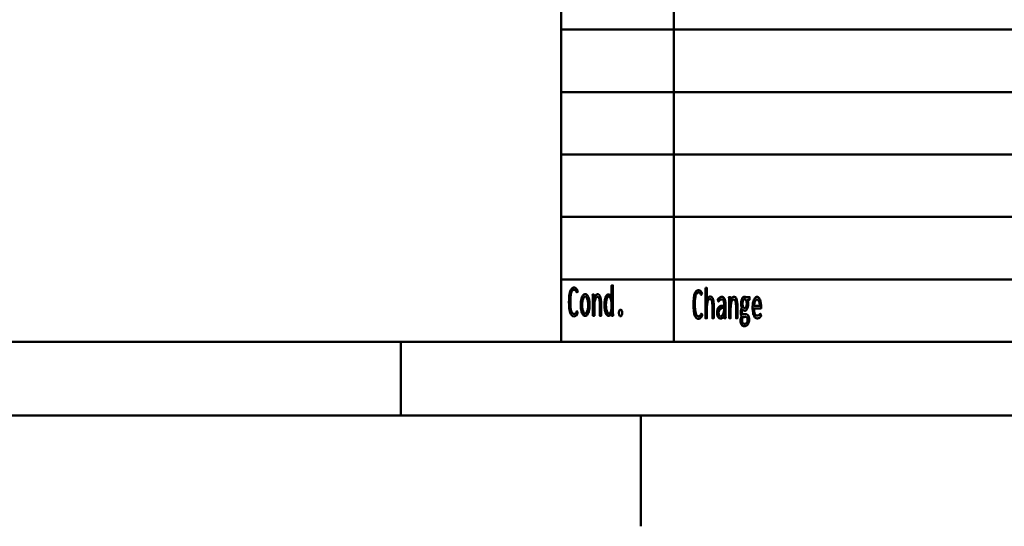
# Model space of a CAD drawing. Header units: millimetres. Extents: x 0 to 428, y 0 to 298.
# Tile 10 of 33: x 188 to 255, y 0 to 34. Entities that reach past the tile are written whole.
import ezdxf

# ---------------------------------------------------------------- set-up
doc = ezdxf.new("R2010")
doc.units = ezdxf.units.MM
doc.layers.add('am_0', color=7, linetype='Continuous', lineweight=50)
doc.layers.add('am_6', color=2, linetype='Continuous', lineweight=35)

# ---------------------------------------------------------------- blocks, each defined once
blk = doc.blocks.new('1_Drawing_frame_0_in_FDFneo150180C2125N1N4N_300Cl0__1203')
at = {"layer": 'am_0'}
for p, q in [((224.62, 12.5), (224.62, 67.49)), ((232.24, 50.57), (232.24, 12.5)), ((224.62, 33.65), (321.14, 33.65)), ((407.5, 29.42), (224.62, 29.42)), ((224.62, 25.19), (277.96, 25.19)), ((224.62, 20.96), (277.96, 20.96)), ((224.62, 16.73), (407.5, 16.73)), ((407.5, 12.5), (20, 12.5)), ((213.75, 7.5), (213.75, 12.5)), ((412.5, 7.5), (7.5, 7.5)), ((230, 7.5), (230, 7.42105)), ((230, 7.42105), (230, 7.34211)), ((230, 7.34211), (230, 7.26316)), ((230, 7.26316), (230, 7.18421)), ((230, 7.18421), (230, 7.10526)), ((230, 7.10526), (230, 7.02632)), ((230, 7.02632), (230, 6.94737)), ((230, 6.94737), (230, 6.86842)), ((230, 6.86842), (230, 6.78947)), ((230, 6.78947), (230, 6.71053)), ((230, 6.71053), (230, 6.63158)), ((230, 6.63158), (230, 6.55263)), ((230, 6.55263), (230, 6.47368)), ((230, 6.47368), (230, 6.39474)), ((230, 6.39474), (230, 6.31579)), ((230, 6.31579), (230, 6.23684)), ((230, 6.23684), (230, 6.15789)), ((230, 6.15789), (230, 6.07895)), ((230, 6.07895), (230, 6)), ((230, 6), (230, 5.92105)), ((230, 5.92105), (230, 5.84211)), ((230, 5.84211), (230, 5.76316)), ((230, 5.76316), (230, 5.68421)), ((230, 5.68421), (230, 5.60526)), ((230, 5.60526), (230, 5.52632)), ((230, 5.52632), (230, 5.44737)), ((230, 5.44737), (230, 5.36842)), ((230, 5.36842), (230, 5.28947)), ((230, 5.28947), (230, 5.21053)), ((230, 5.21053), (230, 5.13158)), ((230, 5.13158), (230, 5.05263)), ((230, 5.05263), (230, 4.97368)), ((230, 4.97368), (230, 4.89474)), ((230, 4.89474), (230, 4.81579)), ((230, 4.81579), (230, 4.73684)), ((230, 4.73684), (230, 4.65789)), ((230, 4.65789), (230, 4.57895)), ((230, 4.57895), (230, 4.5)), ((230, 4.5), (230, 4.42105)), ((230, 4.42105), (230, 4.34211)), ((230, 4.34211), (230, 4.26316)), ((230, 4.26316), (230, 4.18421)), ((230, 4.18421), (230, 4.10526)), ((230, 4.10526), (230, 4.02632)), ((230, 4.02632), (230, 3.94737)), ((230, 3.94737), (230, 3.86842)), ((230, 3.86842), (230, 3.78947)), ((230, 3.78947), (230, 3.71053)), ((230, 3.71053), (230, 3.63158)), ((230, 3.63158), (230, 3.55263)), ((230, 3.55263), (230, 3.47368)), ((230, 3.47368), (230, 3.39474)), ((230, 3.39474), (230, 3.31579)), ((230, 3.31579), (230, 3.23684)), ((230, 3.23684), (230, 3.15789)), ((230, 3.15789), (230, 3.07895)), ((230, 3.07895), (230, 3)), ((230, 3), (230, 2.92105)), ((230, 2.92105), (230, 2.84211)), ((230, 2.84211), (230, 2.76316)), ((230, 2.76316), (230, 2.68421)), ((230, 2.68421), (230, 2.60526)), ((230, 2.60526), (230, 2.52632)), ((230, 2.52632), (230, 2.44737)), ((230, 2.44737), (230, 2.36842)), ((230, 2.36842), (230, 2.28947)), ((230, 2.28947), (230, 2.21053)), ((230, 2.21053), (230, 2.13158)), ((230, 2.13158), (230, 2.05263)), ((230, 2.05263), (230, 1.97368)), ((230, 1.97368), (230, 1.89474)), ((230, 1.89474), (230, 1.81579)), ((230, 1.81579), (230, 1.73684)), ((230, 1.73684), (230, 1.65789)), ((230, 1.65789), (230, 1.57895)), ((230, 1.57895), (230, 1.5)), ((230, 1.5), (230, 1.42105)), ((230, 1.42105), (230, 1.34211)), ((230, 1.34211), (230, 1.26316)), ((230, 1.26316), (230, 1.18421)), ((230, 1.18421), (230, 1.10526)), ((230, 1.10526), (230, 1.02632)), ((230, 1.02632), (230, 0.947368)), ((230, 0.947368), (230, 0.868421)), ((230, 0.868421), (230, 0.789474)), ((230, 0.789474), (230, 0.710526)), ((230, 0.710526), (230, 0.631579)), ((230, 0.631579), (230, 0.552632)), ((230, 0.552632), (230, 0.473684)), ((230, 0.473684), (230, 0.394737)), ((230, 0.394737), (230, 0.315789)), ((230, 0.315789), (230, 0.236842)), ((230, 0.236842), (230, 0.157895)), ((230, 0.157895), (230, 0.078947)), ((230, 0.078947), (230, 0))]:
    blk.add_line(p, q, dxfattribs=at)
at = {"layer": 'am_6', "flags": 8}
blk.add_attdef('ExcludeFromBOM', (425, 296.5), '', height=0.5, dxfattribs=at)
blk = doc.blocks.new('85_text17__1_in_FDFneo150180C2125N1N4N_300Cl0__1203')
at = {"layer": 'am_0'}
for points in [[(225.476, 14.226), (225.476, 14.226), (225.413, 14.236), (225.33, 14.287), (225.33, 14.287), (225.263, 14.381), (225.226, 14.469), (225.226, 14.469), (225.196, 14.575), (225.164, 14.77), (225.164, 14.77), (225.146, 15.006), (225.143, 15.187), (225.143, 15.187), (225.147, 15.377), (225.165, 15.624), (225.165, 15.624), (225.2, 15.825), (225.232, 15.933), (225.232, 15.933), (225.271, 16.022), (225.341, 16.117), (225.341, 16.117), (225.425, 16.169), (225.488, 16.178), (225.488, 16.178), (225.549, 16.169), (225.629, 16.121), (225.629, 16.121), (225.696, 16.031), (225.734, 15.948), (225.671, 15.847), (225.671, 15.847), (225.654, 15.884), (225.627, 15.93), (225.627, 15.93), (225.6, 15.964), (225.581, 15.981), (225.581, 15.981), (225.563, 15.993), (225.536, 16.007), (225.536, 16.007), (225.511, 16.014), (225.495, 16.016), (225.495, 16.016), (225.458, 16.012), (225.408, 15.993), (225.408, 15.993), (225.366, 15.957), (225.342, 15.924), (225.342, 15.924), (225.321, 15.883), (225.294, 15.81), (225.294, 15.81), (225.273, 15.722), (225.262, 15.655), (225.262, 15.655), (225.254, 15.581), (225.244, 15.456), (225.244, 15.456), (225.239, 15.315), (225.238, 15.211), (225.238, 15.211), (225.241, 15.059), (225.253, 14.858), (225.253, 14.858), (225.276, 14.692), (225.296, 14.601), (225.296, 14.601), (225.322, 14.525), (225.372, 14.443), (225.372, 14.443), (225.433, 14.399), (225.482, 14.391), (225.482, 14.391), (225.532, 14.399), (225.598, 14.439), (225.598, 14.439), (225.651, 14.513), (225.679, 14.582), (225.737, 14.478), (225.737, 14.478), (225.702, 14.387), (225.633, 14.289), (225.633, 14.289), (225.545, 14.236), (225.476, 14.226)], [(227.826, 14.254), (227.826, 14.254), (227.791, 14.259), (227.742, 14.282), (227.742, 14.282), (227.698, 14.325), (227.672, 14.364), (227.672, 14.364), (227.649, 14.411), (227.619, 14.49), (227.619, 14.49), (227.594, 14.58), (227.581, 14.646), (227.581, 14.646), (227.571, 14.715), (227.559, 14.821), (227.559, 14.821), (227.553, 14.929), (227.552, 15.003), (227.552, 15.003), (227.553, 15.073), (227.559, 15.177), (227.559, 15.177), (227.57, 15.277), (227.581, 15.343), (227.581, 15.343), (227.593, 15.406), (227.617, 15.492), (227.617, 15.492), (227.647, 15.567), (227.67, 15.611), (227.67, 15.611), (227.695, 15.649), (227.737, 15.689), (227.737, 15.689), (227.785, 15.711), (227.82, 15.716), (227.82, 15.716), (227.846, 15.713), (227.883, 15.702), (227.883, 15.702), (227.918, 15.682), (227.941, 15.663), (227.941, 15.663), (227.962, 15.639), (227.991, 15.593), (227.991, 15.593), (228.016, 15.535), (228.03, 15.489), (228.03, 16.324), (228.124, 16.324), (228.124, 14.582), (228.124, 14.582), (228.124, 14.563), (228.124, 14.533), (228.124, 14.533), (228.124, 14.5), (228.125, 14.476), (228.125, 14.476), (228.125, 14.453), (228.125, 14.423), (228.125, 14.423), (228.126, 14.397), (228.126, 14.383), (228.128, 14.27), (228.045, 14.27), (228.03, 14.473), (228.03, 14.473), (228.013, 14.429), (227.985, 14.372), (227.985, 14.372), (227.957, 14.328), (227.938, 14.305), (227.938, 14.305), (227.917, 14.287), (227.885, 14.267), (227.885, 14.267), (227.851, 14.256), (227.826, 14.254)], [(226.24, 14.257), (226.24, 14.257), (226.205, 14.261), (226.157, 14.28), (226.157, 14.28), (226.112, 14.315), (226.085, 14.348), (226.085, 14.348), (226.059, 14.387), (226.025, 14.458), (226.025, 14.458), (225.997, 14.542), (225.981, 14.606), (225.981, 14.606), (225.968, 14.675), (225.953, 14.787), (225.953, 14.787), (225.946, 14.909), (225.944, 14.995), (225.944, 14.995), (225.946, 15.082), (225.953, 15.203), (225.953, 15.203), (225.967, 15.314), (225.98, 15.383), (225.98, 15.383), (225.996, 15.446), (226.024, 15.529), (226.024, 15.529), (226.058, 15.598), (226.083, 15.637), (226.083, 15.637), (226.111, 15.669), (226.156, 15.704), (226.156, 15.704), (226.206, 15.722), (226.241, 15.726), (226.241, 15.726), (226.276, 15.722), (226.326, 15.704), (226.326, 15.704), (226.371, 15.669), (226.398, 15.637), (226.398, 15.637), (226.424, 15.598), (226.457, 15.529), (226.457, 15.529), (226.485, 15.446), (226.5, 15.383), (226.5, 15.383), (226.513, 15.314), (226.527, 15.203), (226.527, 15.203), (226.534, 15.082), (226.536, 14.995), (226.536, 14.995), (226.534, 14.909), (226.527, 14.787), (226.527, 14.787), (226.512, 14.675), (226.499, 14.606), (226.499, 14.606), (226.484, 14.542), (226.455, 14.458), (226.455, 14.458), (226.422, 14.387), (226.396, 14.348), (226.396, 14.348), (226.368, 14.315), (226.324, 14.28), (226.324, 14.28), (226.275, 14.261), (226.24, 14.257)], [(226.236, 14.421), (226.236, 14.421), (226.26, 14.424), (226.293, 14.438), (226.293, 14.438), (226.324, 14.464), (226.343, 14.489), (226.343, 14.489), (226.361, 14.519), (226.384, 14.572), (226.384, 14.572), (226.403, 14.636), (226.414, 14.684), (226.414, 14.684), (226.423, 14.737), (226.433, 14.822), (226.433, 14.822), (226.439, 14.916), (226.44, 14.982), (226.44, 14.982), (226.439, 15.052), (226.433, 15.149), (226.433, 15.149), (226.424, 15.237), (226.415, 15.291), (226.415, 15.291), (226.404, 15.341), (226.384, 15.406), (226.384, 15.406), (226.361, 15.461), (226.344, 15.491), (226.344, 15.491), (226.325, 15.516), (226.294, 15.542), (226.294, 15.542), (226.26, 15.557), (226.236, 15.56), (226.236, 15.56), (226.213, 15.557), (226.181, 15.542), (226.181, 15.542), (226.152, 15.515), (226.133, 15.49), (226.133, 15.49), (226.117, 15.46), (226.094, 15.405), (226.094, 15.405), (226.075, 15.339), (226.065, 15.289), (226.065, 15.289), (226.056, 15.235), (226.047, 15.146), (226.047, 15.146), (226.041, 15.049), (226.04, 14.98), (226.04, 14.98), (226.041, 14.913), (226.047, 14.82), (226.047, 14.82), (226.056, 14.734), (226.065, 14.682), (226.065, 14.682), (226.075, 14.634), (226.094, 14.571), (226.094, 14.571), (226.117, 14.518), (226.133, 14.488), (226.133, 14.488), (226.152, 14.464), (226.181, 14.438), (226.181, 14.438), (226.213, 14.424), (226.236, 14.421)], [(226.766, 15.315), (226.766, 15.315), (226.766, 15.339), (226.766, 15.375), (226.766, 15.375), (226.764, 15.408), (226.763, 15.43), (226.763, 15.43), (226.762, 15.453), (226.76, 15.491), (226.76, 15.491), (226.757, 15.533), (226.755, 15.563), (226.746, 15.7), (226.837, 15.7), (226.852, 15.404), (226.852, 15.404), (226.858, 15.439), (226.87, 15.49), (226.87, 15.49), (226.886, 15.538), (226.899, 15.568), (226.899, 15.568), (226.914, 15.596), (226.938, 15.634), (226.938, 15.634), (226.964, 15.666), (226.983, 15.684), (226.983, 15.684), (227.002, 15.699), (227.032, 15.715), (227.032, 15.715), (227.062, 15.724), (227.082, 15.726), (227.082, 15.726), (227.128, 15.719), (227.187, 15.684), (227.187, 15.684), (227.236, 15.619), (227.263, 15.559), (227.263, 15.559), (227.285, 15.487), (227.309, 15.36), (227.309, 15.36), (227.322, 15.21), (227.324, 15.097), (227.324, 14.27), (227.23, 14.27), (227.23, 14.99), (227.23, 14.99), (227.23, 15.058), (227.228, 15.15), (227.228, 15.15), (227.224, 15.232), (227.22, 15.281), (227.22, 15.281), (227.214, 15.326), (227.203, 15.386), (227.203, 15.386), (227.187, 15.439), (227.174, 15.469), (227.174, 15.469), (227.158, 15.495), (227.13, 15.523), (227.13, 15.523), (227.096, 15.539), (227.069, 15.541), (227.069, 15.541), (227.041, 15.538), (227.003, 15.518), (227.003, 15.518), (226.97, 15.481), (226.95, 15.447), (226.95, 15.447), (226.933, 15.407), (226.91, 15.34), (226.91, 15.34), (226.892, 15.263), (226.882, 15.206), (226.882, 15.206), (226.875, 15.147), (226.867, 15.055), (226.867, 15.055), (226.862, 14.961), (226.861, 14.897), (226.861, 14.27), (226.766, 14.27), (226.766, 15.315)], [(227.847, 14.408), (227.847, 14.408), (227.873, 14.411), (227.908, 14.43), (227.908, 14.43), (227.938, 14.465), (227.955, 14.498), (227.955, 14.498), (227.971, 14.535), (227.99, 14.598), (227.99, 14.598), (228.005, 14.668), (228.013, 14.719), (228.013, 14.719), (228.019, 14.772), (228.025, 14.854), (228.025, 14.854), (228.028, 14.937), (228.029, 14.993), (228.029, 14.993), (228.028, 15.049), (228.024, 15.132), (228.024, 15.132), (228.017, 15.212), (228.01, 15.264), (228.01, 15.264), (228.001, 15.314), (227.984, 15.382), (227.984, 15.382), (227.962, 15.441), (227.946, 15.476), (227.946, 15.476), (227.927, 15.506), (227.895, 15.539), (227.895, 15.539), (227.858, 15.556), (227.832, 15.56), (227.832, 15.56), (227.808, 15.556), (227.775, 15.538), (227.775, 15.538), (227.745, 15.505), (227.728, 15.474), (227.728, 15.474), (227.712, 15.439), (227.691, 15.378), (227.691, 15.378), (227.675, 15.31), (227.666, 15.26), (227.666, 15.26), (227.659, 15.208), (227.651, 15.13), (227.651, 15.13), (227.646, 15.051), (227.646, 14.998), (227.646, 14.998), (227.647, 14.942), (227.651, 14.86), (227.651, 14.86), (227.66, 14.777), (227.668, 14.722), (227.668, 14.722), (227.678, 14.67), (227.697, 14.598), (227.697, 14.598), (227.719, 14.534), (227.737, 14.497), (227.737, 14.497), (227.756, 14.465), (227.787, 14.43), (227.787, 14.43), (227.822, 14.411), (227.847, 14.408)], [(228.639, 14.234), (228.639, 14.234), (228.62, 14.236), (228.595, 14.249), (228.595, 14.249), (228.573, 14.272), (228.56, 14.294), (228.56, 14.294), (228.549, 14.32), (228.538, 14.364), (228.538, 14.364), (228.531, 14.416), (228.53, 14.455), (228.53, 14.455), (228.531, 14.493), (228.538, 14.545), (228.538, 14.545), (228.549, 14.589), (228.56, 14.615), (228.56, 14.615), (228.573, 14.637), (228.595, 14.66), (228.595, 14.66), (228.62, 14.673), (228.639, 14.676), (228.639, 14.676), (228.659, 14.673), (228.684, 14.66), (228.684, 14.66), (228.707, 14.637), (228.72, 14.615), (228.72, 14.615), (228.731, 14.589), (228.742, 14.545), (228.742, 14.545), (228.749, 14.493), (228.75, 14.455), (228.75, 14.455), (228.749, 14.417), (228.742, 14.365), (228.742, 14.365), (228.731, 14.321), (228.72, 14.295), (228.72, 14.295), (228.707, 14.273), (228.684, 14.249), (228.684, 14.249), (228.659, 14.236), (228.639, 14.234)]]:
    blk.add_lwpolyline(points, dxfattribs=at)
at = {"layer": 'am_6', "flags": 8}
blk.add_attdef('ExcludeFromBOM', (233.75, 15.824), '', height=0.5, dxfattribs=at)
blk = doc.blocks.new('86_text18__1_in_FDFneo150180C2125N1N4N_300Cl0__1203')
at = {"layer": 'am_0'}
for points in [[(233.906, 14.056), (233.906, 14.056), (233.843, 14.066), (233.76, 14.117), (233.76, 14.117), (233.693, 14.211), (233.656, 14.299), (233.656, 14.299), (233.626, 14.405), (233.594, 14.6), (233.594, 14.6), (233.576, 14.836), (233.573, 15.017), (233.573, 15.017), (233.577, 15.207), (233.595, 15.454), (233.595, 15.454), (233.63, 15.655), (233.662, 15.763), (233.662, 15.763), (233.701, 15.852), (233.771, 15.947), (233.771, 15.947), (233.855, 15.999), (233.918, 16.008), (233.918, 16.008), (233.979, 15.999), (234.059, 15.951), (234.059, 15.951), (234.126, 15.861), (234.164, 15.778), (234.101, 15.677), (234.101, 15.677), (234.084, 15.714), (234.057, 15.76), (234.057, 15.76), (234.03, 15.794), (234.011, 15.811), (234.011, 15.811), (233.993, 15.823), (233.966, 15.837), (233.966, 15.837), (233.941, 15.844), (233.925, 15.846), (233.925, 15.846), (233.888, 15.842), (233.838, 15.823), (233.838, 15.823), (233.796, 15.787), (233.772, 15.754), (233.772, 15.754), (233.751, 15.713), (233.724, 15.64), (233.724, 15.64), (233.703, 15.552), (233.692, 15.485), (233.692, 15.485), (233.684, 15.411), (233.674, 15.286), (233.674, 15.286), (233.669, 15.145), (233.668, 15.041), (233.668, 15.041), (233.671, 14.889), (233.683, 14.688), (233.683, 14.688), (233.706, 14.522), (233.726, 14.431), (233.726, 14.431), (233.752, 14.355), (233.802, 14.273), (233.802, 14.273), (233.863, 14.229), (233.912, 14.221), (233.912, 14.221), (233.962, 14.229), (234.028, 14.269), (234.028, 14.269), (234.081, 14.343), (234.109, 14.412), (234.167, 14.308), (234.167, 14.308), (234.132, 14.217), (234.063, 14.119), (234.063, 14.119), (233.975, 14.066), (233.906, 14.056)], [(234.391, 16.154), (234.485, 16.154), (234.485, 15.325), (234.485, 15.325), (234.501, 15.37), (234.529, 15.43), (234.529, 15.43), (234.56, 15.479), (234.584, 15.507), (234.584, 15.507), (234.608, 15.529), (234.646, 15.553), (234.646, 15.553), (234.685, 15.567), (234.712, 15.569), (234.712, 15.569), (234.797, 15.549), (234.89, 15.441), (234.89, 15.441), (234.939, 15.241), (234.949, 15.057), (234.949, 14.1), (234.855, 14.1), (234.855, 14.974), (234.855, 14.974), (234.855, 15.025), (234.853, 15.095), (234.853, 15.095), (234.849, 15.158), (234.845, 15.196), (234.845, 15.196), (234.84, 15.231), (234.828, 15.278), (234.828, 15.278), (234.812, 15.319), (234.799, 15.344), (234.799, 15.344), (234.783, 15.365), (234.755, 15.388), (234.755, 15.388), (234.72, 15.4), (234.693, 15.403), (234.693, 15.403), (234.652, 15.396), (234.599, 15.36), (234.599, 15.36), (234.557, 15.294), (234.534, 15.234), (234.534, 15.234), (234.517, 15.16), (234.497, 15.03), (234.497, 15.03), (234.487, 14.875), (234.485, 14.758), (234.485, 14.1), (234.391, 14.1), (234.391, 16.154)], [(235.413, 14.074), (235.413, 14.074), (235.387, 14.076), (235.349, 14.085), (235.349, 14.085), (235.315, 14.102), (235.293, 14.118), (235.293, 14.118), (235.273, 14.137), (235.246, 14.173), (235.246, 14.173), (235.223, 14.217), (235.21, 14.251), (235.21, 14.251), (235.199, 14.289), (235.188, 14.353), (235.188, 14.353), (235.181, 14.424), (235.18, 14.476), (235.18, 14.476), (235.185, 14.579), (235.21, 14.709), (235.21, 14.709), (235.257, 14.806), (235.301, 14.853), (235.301, 14.853), (235.35, 14.889), (235.431, 14.928), (235.431, 14.928), (235.518, 14.947), (235.579, 14.949), (235.653, 14.946), (235.653, 15.005), (235.653, 15.005), (235.653, 15.038), (235.651, 15.088), (235.651, 15.088), (235.647, 15.135), (235.644, 15.167), (235.644, 15.167), (235.639, 15.197), (235.628, 15.241), (235.628, 15.241), (235.611, 15.283), (235.597, 15.31), (235.597, 15.31), (235.58, 15.334), (235.549, 15.36), (235.549, 15.36), (235.511, 15.374), (235.481, 15.377), (235.481, 15.377), (235.457, 15.375), (235.423, 15.367), (235.423, 15.367), (235.392, 15.352), (235.373, 15.339), (235.373, 15.339), (235.354, 15.322), (235.323, 15.292), (235.323, 15.292), (235.291, 15.256), (235.268, 15.228), (235.22, 15.369), (235.22, 15.369), (235.236, 15.389), (235.259, 15.416), (235.259, 15.416), (235.279, 15.44), (235.292, 15.455), (235.292, 15.455), (235.306, 15.468), (235.329, 15.487), (235.329, 15.487), (235.355, 15.506), (235.375, 15.518), (235.375, 15.518), (235.396, 15.529), (235.428, 15.541), (235.428, 15.541), (235.463, 15.547), (235.488, 15.548), (235.488, 15.548), (235.532, 15.544), (235.589, 15.522), (235.589, 15.522), (235.636, 15.481), (235.661, 15.444), (235.661, 15.444), (235.683, 15.401), (235.708, 15.336), (235.708, 15.336), (235.725, 15.268), (235.733, 15.222), (235.733, 15.222), (235.738, 15.175), (235.743, 15.107), (235.743, 15.107), (235.746, 15.041), (235.746, 14.997), (235.746, 14.5), (235.746, 14.5), (235.747, 14.426), (235.749, 14.309), (235.749, 14.309), (235.754, 14.186), (235.758, 14.1), (235.669, 14.1), (235.669, 14.1), (235.668, 14.113), (235.668, 14.137), (235.668, 14.137), (235.667, 14.167), (235.666, 14.19), (235.662, 14.298), (235.662, 14.298), (235.647, 14.253), (235.619, 14.196), (235.619, 14.196), (235.585, 14.15), (235.558, 14.127), (235.558, 14.127), (235.53, 14.108), (235.487, 14.087), (235.487, 14.087), (235.443, 14.076), (235.413, 14.074)], [(235.996, 15.145), (235.996, 15.145), (235.996, 15.169), (235.996, 15.205), (235.996, 15.205), (235.994, 15.238), (235.993, 15.26), (235.993, 15.26), (235.992, 15.283), (235.99, 15.321), (235.99, 15.321), (235.987, 15.363), (235.985, 15.393), (235.976, 15.53), (236.067, 15.53), (236.082, 15.234), (236.082, 15.234), (236.088, 15.269), (236.1, 15.32), (236.1, 15.32), (236.116, 15.368), (236.129, 15.398), (236.129, 15.398), (236.144, 15.426), (236.168, 15.464), (236.168, 15.464), (236.194, 15.496), (236.213, 15.514), (236.213, 15.514), (236.232, 15.529), (236.262, 15.545), (236.262, 15.545), (236.292, 15.554), (236.312, 15.556), (236.312, 15.556), (236.358, 15.549), (236.417, 15.514), (236.417, 15.514), (236.466, 15.449), (236.493, 15.389), (236.493, 15.389), (236.515, 15.317), (236.539, 15.19), (236.539, 15.19), (236.552, 15.04), (236.554, 14.927), (236.554, 14.1), (236.46, 14.1), (236.46, 14.82), (236.46, 14.82), (236.46, 14.888), (236.458, 14.98), (236.458, 14.98), (236.454, 15.062), (236.45, 15.111), (236.45, 15.111), (236.444, 15.156), (236.433, 15.216), (236.433, 15.216), (236.417, 15.269), (236.404, 15.299), (236.404, 15.299), (236.388, 15.325), (236.36, 15.353), (236.36, 15.353), (236.326, 15.369), (236.299, 15.371), (236.299, 15.371), (236.271, 15.368), (236.233, 15.348), (236.233, 15.348), (236.2, 15.311), (236.18, 15.277), (236.18, 15.277), (236.163, 15.237), (236.14, 15.17), (236.14, 15.17), (236.122, 15.093), (236.112, 15.036), (236.112, 15.036), (236.105, 14.977), (236.097, 14.885), (236.097, 14.885), (236.092, 14.791), (236.091, 14.727), (236.091, 14.1), (235.996, 14.1), (235.996, 15.145)], [(237.028, 13.554), (237.028, 13.554), (237.006, 13.555), (236.973, 13.561), (236.973, 13.561), (236.941, 13.571), (236.921, 13.581), (236.921, 13.581), (236.901, 13.593), (236.873, 13.616), (236.873, 13.616), (236.847, 13.644), (236.831, 13.666), (236.831, 13.666), (236.807, 13.706), (236.781, 13.775), (236.781, 13.775), (236.767, 13.852), (236.764, 13.909), (236.764, 13.909), (236.765, 13.946), (236.77, 14), (236.77, 14), (236.779, 14.054), (236.787, 14.09), (236.787, 14.09), (236.796, 14.124), (236.812, 14.173), (236.812, 14.173), (236.829, 14.218), (236.841, 14.246), (236.841, 14.246), (236.828, 14.264), (236.811, 14.292), (236.811, 14.292), (236.798, 14.322), (236.791, 14.342), (236.791, 14.342), (236.786, 14.365), (236.78, 14.402), (236.78, 14.402), (236.777, 14.444), (236.776, 14.474), (236.776, 14.474), (236.777, 14.513), (236.78, 14.567), (236.78, 14.567), (236.787, 14.615), (236.793, 14.643), (236.793, 14.643), (236.8, 14.671), (236.815, 14.714), (236.815, 14.714), (236.835, 14.759), (236.85, 14.789), (236.85, 14.807), (236.85, 14.807), (236.843, 14.824), (236.832, 14.853), (236.832, 14.853), (236.823, 14.887), (236.818, 14.912), (236.818, 14.912), (236.813, 14.939), (236.808, 14.985), (236.808, 14.985), (236.805, 15.036), (236.805, 15.074), (236.805, 15.074), (236.806, 15.13), (236.812, 15.208), (236.812, 15.208), (236.824, 15.281), (236.835, 15.326), (236.835, 15.326), (236.848, 15.368), (236.871, 15.423), (236.871, 15.423), (236.899, 15.469), (236.92, 15.496), (236.92, 15.496), (236.943, 15.517), (236.979, 15.541), (236.979, 15.541), (237.019, 15.554), (237.047, 15.556), (237.047, 15.556), (237.056, 15.556), (237.068, 15.555), (237.068, 15.555), (237.079, 15.552), (237.085, 15.55), (237.085, 15.55), (237.091, 15.547), (237.101, 15.542), (237.101, 15.542), (237.111, 15.535), (237.118, 15.53), (237.375, 15.53), (237.375, 15.353), (237.244, 15.353), (237.244, 15.353), (237.252, 15.334), (237.262, 15.301), (237.262, 15.301), (237.27, 15.264), (237.275, 15.238), (237.275, 15.238), (237.279, 15.21), (237.283, 15.167), (237.283, 15.167), (237.285, 15.122), (237.286, 15.092), (237.286, 15.092), (237.285, 15.041), (237.279, 14.967), (237.279, 14.967), (237.267, 14.896), (237.257, 14.851), (237.257, 14.851), (237.245, 14.808), (237.222, 14.751), (237.222, 14.751), (237.195, 14.702), (237.175, 14.673), (237.175, 14.673), (237.153, 14.649), (237.117, 14.624), (237.117, 14.624), (237.078, 14.61), (237.05, 14.607), (237.05, 14.607), (237.035, 14.608), (237.013, 14.612), (237.013, 14.612), (236.993, 14.62), (236.98, 14.627), (236.98, 14.627), (236.968, 14.636), (236.949, 14.651), (236.949, 14.651), (236.931, 14.668), (236.919, 14.681), (236.919, 14.681), (236.908, 14.666), (236.893, 14.643), (236.893, 14.643), (236.881, 14.619), (236.875, 14.603), (236.875, 14.603), (236.87, 14.587), (236.864, 14.561), (236.864, 14.561), (236.861, 14.534), (236.861, 14.515), (236.861, 14.515), (236.862, 14.484), (236.87, 14.444), (236.87, 14.444), (236.885, 14.414), (236.898, 14.398), (236.898, 14.398), (236.914, 14.385), (236.942, 14.371), (236.942, 14.371), (236.974, 14.364), (236.997, 14.363), (237.067, 14.365), (237.126, 14.368), (237.126, 14.368), (237.143, 14.367), (237.167, 14.363), (237.167, 14.363), (237.192, 14.354), (237.208, 14.347), (237.208, 14.347), (237.223, 14.338), (237.244, 14.323), (237.244, 14.323), (237.263, 14.305), (237.274, 14.292), (237.274, 14.292), (237.299, 14.254), (237.327, 14.181), (237.327, 14.181), (237.341, 14.089), (237.344, 14.018), (237.344, 14.018), (237.341, 13.937), (237.323, 13.829), (237.323, 13.829), (237.289, 13.737), (237.258, 13.684), (237.258, 13.684), (237.24, 13.66), (237.21, 13.629), (237.21, 13.629), (237.177, 13.602), (237.154, 13.588), (237.154, 13.588), (237.129, 13.576), (237.092, 13.562), (237.092, 13.562), (237.054, 13.555), (237.028, 13.554)], [(237.045, 14.784), (237.045, 14.784), (237.07, 14.787), (237.103, 14.804), (237.103, 14.804), (237.13, 14.836), (237.146, 14.865), (237.146, 14.865), (237.159, 14.9), (237.173, 14.961), (237.173, 14.961), (237.18, 15.033), (237.182, 15.087), (237.182, 15.087), (237.18, 15.141), (237.173, 15.213), (237.173, 15.213), (237.159, 15.274), (237.146, 15.31), (237.146, 15.31), (237.13, 15.339), (237.103, 15.372), (237.103, 15.372), (237.071, 15.389), (237.047, 15.392), (237.047, 15.392), (237.03, 15.391), (237.007, 15.383), (237.007, 15.383), (236.986, 15.368), (236.972, 15.355), (236.972, 15.355), (236.96, 15.339), (236.943, 15.31), (236.943, 15.31), (236.929, 15.275), (236.921, 15.249), (236.921, 15.249), (236.914, 15.22), (236.907, 15.173), (236.907, 15.173), (236.903, 15.122), (236.902, 15.085), (236.902, 15.085), (236.903, 15.049), (236.907, 14.999), (236.907, 14.999), (236.914, 14.953), (236.92, 14.925), (236.92, 14.925), (236.928, 14.899), (236.942, 14.865), (236.942, 14.865), (236.958, 14.836), (236.97, 14.82), (236.97, 14.82), (236.984, 14.807), (237.005, 14.793), (237.005, 14.793), (237.029, 14.785), (237.045, 14.784)], [(237.882, 14.079), (237.882, 14.079), (237.854, 14.082), (237.812, 14.098), (237.812, 14.098), (237.77, 14.128), (237.742, 14.155), (237.742, 14.155), (237.715, 14.189), (237.678, 14.254), (237.678, 14.254), (237.645, 14.336), (237.626, 14.399), (237.626, 14.399), (237.609, 14.47), (237.591, 14.589), (237.591, 14.589), (237.581, 14.726), (237.579, 14.825), (237.579, 14.825), (237.581, 14.904), (237.59, 15.017), (237.59, 15.017), (237.606, 15.124), (237.621, 15.191), (237.621, 15.191), (237.639, 15.255), (237.67, 15.34), (237.67, 15.34), (237.706, 15.412), (237.733, 15.453), (237.733, 15.453), (237.761, 15.487), (237.805, 15.524), (237.805, 15.524), (237.852, 15.544), (237.884, 15.548), (237.884, 15.548), (237.915, 15.545), (237.96, 15.525), (237.96, 15.525), (238.001, 15.49), (238.027, 15.457), (238.027, 15.457), (238.051, 15.417), (238.083, 15.344), (238.083, 15.344), (238.11, 15.256), (238.125, 15.188), (238.125, 15.188), (238.138, 15.114), (238.152, 14.992), (238.152, 14.992), (238.159, 14.857), (238.161, 14.76), (237.682, 14.76), (237.682, 14.76), (237.684, 14.669), (237.694, 14.55), (237.694, 14.55), (237.714, 14.451), (237.733, 14.396), (237.733, 14.396), (237.756, 14.351), (237.797, 14.303), (237.797, 14.303), (237.846, 14.277), (237.884, 14.272), (237.884, 14.272), (237.913, 14.273), (237.953, 14.282), (237.953, 14.282), (237.989, 14.298), (238.01, 14.313), (238.01, 14.313), (238.03, 14.33), (238.058, 14.359), (238.058, 14.359), (238.084, 14.39), (238.101, 14.412), (238.154, 14.256), (238.154, 14.256), (238.134, 14.226), (238.102, 14.186), (238.102, 14.186), (238.065, 14.15), (238.039, 14.129), (238.039, 14.129), (238.012, 14.111), (237.966, 14.092), (237.966, 14.092), (237.917, 14.081), (237.882, 14.079)], [(238.07, 14.94), (238.07, 14.94), (238.068, 14.989), (238.062, 15.058), (238.062, 15.058), (238.052, 15.122), (238.043, 15.162), (238.043, 15.162), (238.033, 15.199), (238.014, 15.247), (238.014, 15.247), (237.993, 15.288), (237.977, 15.311), (237.977, 15.311), (237.96, 15.33), (237.932, 15.35), (237.932, 15.35), (237.903, 15.361), (237.882, 15.364), (237.882, 15.364), (237.861, 15.361), (237.831, 15.35), (237.831, 15.35), (237.803, 15.33), (237.785, 15.311), (237.785, 15.311), (237.768, 15.288), (237.746, 15.247), (237.746, 15.247), (237.726, 15.199), (237.715, 15.162), (237.715, 15.162), (237.705, 15.122), (237.694, 15.058), (237.694, 15.058), (237.686, 14.989), (237.683, 14.94), (238.07, 14.94)], [(235.428, 14.225), (235.428, 14.225), (235.456, 14.228), (235.496, 14.243), (235.496, 14.243), (235.531, 14.272), (235.552, 14.298), (235.552, 14.298), (235.571, 14.33), (235.596, 14.385), (235.596, 14.385), (235.617, 14.45), (235.628, 14.498), (235.628, 14.498), (235.637, 14.551), (235.647, 14.634), (235.647, 14.634), (235.652, 14.723), (235.653, 14.786), (235.653, 14.786), (235.637, 14.788), (235.616, 14.79), (235.616, 14.79), (235.6, 14.791), (235.592, 14.792), (235.592, 14.792), (235.478, 14.779), (235.355, 14.713), (235.355, 14.713), (235.289, 14.59), (235.276, 14.477), (235.276, 14.477), (235.278, 14.432), (235.286, 14.372), (235.286, 14.372), (235.302, 14.321), (235.317, 14.292), (235.317, 14.292), (235.334, 14.268), (235.365, 14.242), (235.365, 14.242), (235.401, 14.227), (235.428, 14.225)], [(237.037, 13.723), (237.037, 13.723), (237.058, 13.724), (237.086, 13.728), (237.086, 13.728), (237.112, 13.736), (237.128, 13.743), (237.128, 13.743), (237.142, 13.752), (237.163, 13.767), (237.163, 13.767), (237.18, 13.785), (237.191, 13.798), (237.191, 13.798), (237.2, 13.812), (237.212, 13.835), (237.212, 13.835), (237.223, 13.861), (237.228, 13.879), (237.228, 13.879), (237.233, 13.898), (237.238, 13.928), (237.238, 13.928), (237.241, 13.961), (237.242, 13.983), (237.242, 13.983), (237.241, 14.01), (237.237, 14.046), (237.237, 14.046), (237.23, 14.078), (237.223, 14.097), (237.223, 14.097), (237.215, 14.115), (237.202, 14.137), (237.202, 14.137), (237.186, 14.155), (237.175, 14.164), (237.175, 14.164), (237.163, 14.172), (237.145, 14.18), (237.145, 14.18), (237.125, 14.185), (237.112, 14.186), (237.112, 14.186), (237.105, 14.186), (237.095, 14.185), (237.095, 14.185), (237.084, 14.185), (237.078, 14.184), (237.078, 14.184), (237.071, 14.184), (237.063, 14.183), (237.063, 14.183), (237.054, 14.182), (237.049, 14.182), (237.049, 14.182), (237.038, 14.18), (237.024, 14.179), (237.024, 14.179), (237.011, 14.178), (237.004, 14.178), (237.004, 14.178), (236.993, 14.178), (236.975, 14.181), (236.975, 14.181), (236.954, 14.185), (236.939, 14.19), (236.939, 14.19), (236.926, 14.174), (236.908, 14.145), (236.908, 14.145), (236.894, 14.112), (236.886, 14.088), (236.886, 14.088), (236.879, 14.062), (236.872, 14.021), (236.872, 14.021), (236.868, 13.978), (236.867, 13.949), (236.867, 13.949), (236.869, 13.899), (236.88, 13.837), (236.88, 13.837), (236.9, 13.791), (236.919, 13.769), (236.919, 13.769), (236.94, 13.753), (236.974, 13.735), (236.974, 13.735), (237.011, 13.725), (237.037, 13.723)]]:
    blk.add_lwpolyline(points, dxfattribs=at)
at = {"layer": 'am_6', "flags": 8}
blk.add_attdef('ExcludeFromBOM', (243.161, 15.654), '', height=0.5, dxfattribs=at)

msp = doc.modelspace()

# ---------------------------------------------------------------- block references
for name in ['1_Drawing_frame_0_in_FDFneo150180C2125N1N4N_300Cl0__1203', '85_text17__1_in_FDFneo150180C2125N1N4N_300Cl0__1203', '86_text18__1_in_FDFneo150180C2125N1N4N_300Cl0__1203']:
    msp.add_blockref(name, (0, 0))

doc.saveas('drawing.dxf')
